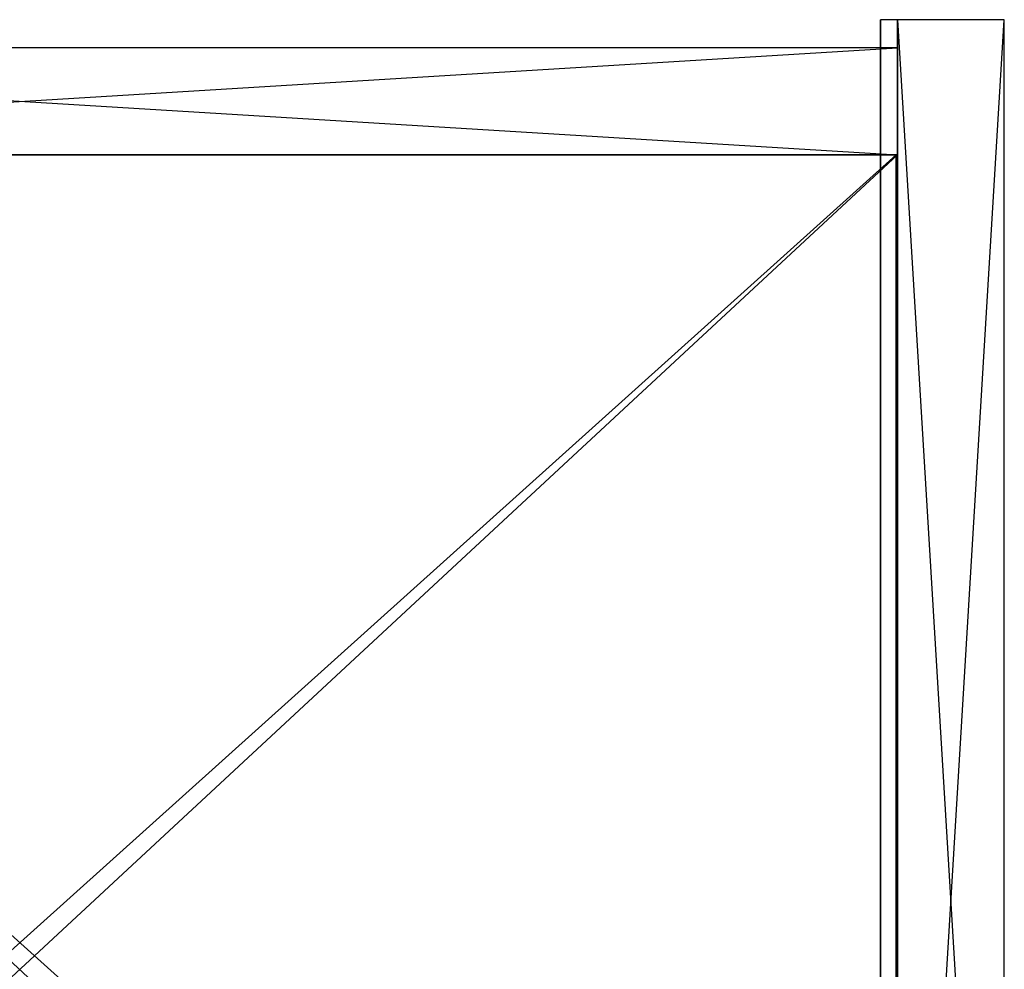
# Model space of a CAD drawing. Extents: x -0.35 to 0, y -0.337 to 0.
# Tile 18 of 18: x -0.175 to 0, y -0.169 to 0. Entities that reach past the tile are written whole.
import ezdxf

# ---------------------------------------------------------------- set-up
doc = ezdxf.new("R2010")
doc.units = 0
for name, color, linetype in [('L4_KORPUS_N_A81600__5___REPLACE', 7, 'CONTINUOUS'), ('L5_KORPUS_N_XXXXX__4___REPLACEM', 7, 'CONTINUOUS'), ('L7_KORPUS_N_A81600__2___REPLACE', 7, 'CONTINUOUS'), ('L8_KORPUS_N_A81600__1___REPLACE', 7, 'CONTINUOUS'), ('L9_KORPUS_N_A81600__0___REPLACE', 7, 'CONTINUOUS')]:
    doc.layers.add(name, color=color, linetype=linetype)

msp = doc.modelspace()

# ---------------------------------------------------------------- linework, layer by layer
at = {"layer": 'L4_KORPUS_N_A81600__5___REPLACE', "color": 250}
for points, invisible_edges in [([(-0.022, -0.311, 0.62), (-0.022, 0, 0.56), (-0.022, -0.311, 0.56), (-0.022, -0.311, 0.62)], 13), ([(-0.022, 0, 0.56), (-0.022, -0.311, 0.62), (-0.022, 0, 0.62), (-0.022, 0, 0.56)], 14), ([(-0.022, 0, 0.62), (-0.019, 0, 0.56), (-0.022, 0, 0.56), (-0.022, 0, 0.62)], 13), ([(-0.019, 0, 0.56), (-0.022, 0, 0.62), (-0.019, 0, 0.62), (-0.019, 0, 0.56)], 14), ([(-0.022, -0.311, 0.62), (-0.019, -0.314, 0.62), (-0.022, 0, 0.62), (-0.022, -0.311, 0.62)], 10), ([(-0.022, 0, 0.62), (-0.019, -0.314, 0.62), (-0.019, 0, 0.62), (-0.022, 0, 0.62)], 15), ([(-0.019, 0, 0.56), (-0.022, -0.311, 0.56), (-0.022, 0, 0.56), (-0.019, 0, 0.56)], 13), ([(-0.019, -0.314, 0.56), (-0.022, -0.311, 0.56), (-0.019, 0, 0.56), (-0.019, -0.314, 0.56)], 15), ([(-0.019, 0, 0.56), (-0.019, -0.314, 0.62), (-0.019, -0.314, 0.56), (-0.019, 0, 0.56)], 13), ([(-0.019, -0.314, 0.62), (-0.019, 0, 0.56), (-0.019, 0, 0.62), (-0.019, -0.314, 0.62)], 14)]:
    msp.add_3dface(points, dxfattribs=dict(at, invisible_edges=invisible_edges))
at = {"layer": 'L5_KORPUS_N_XXXXX__4___REPLACEM', "color": 8}
for points, invisible_edges in [([(0, -0.314, 0.6), (-0.019, 0, 0.6), (-0.019, -0.314, 0.6), (0, -0.314, 0.6)], 13), ([(-0.019, 0, 0.6), (0, -0.314, 0.6), (0, 0, 0.6), (-0.019, 0, 0.6)], 14), ([(0, 0), (-0.019, -0.314), (-0.019, 0), (0, 0)], 13), ([(-0.019, -0.314), (0, 0), (0, -0.314), (-0.019, -0.314)], 14), ([(-0.019, -0.314, 0.6), (-0.019, 0), (-0.019, -0.314), (-0.019, -0.314, 0.6)], 13), ([(-0.019, 0), (-0.019, -0.314, 0.6), (-0.019, 0, 0.6), (-0.019, 0)], 14), ([(-0.019, 0, 0.6), (0, 0), (-0.019, 0), (-0.019, 0, 0.6)], 13), ([(0, 0), (-0.019, 0, 0.6), (0, 0, 0.6), (0, 0)], 14), ([(0, 0), (0, -0.314, 0.6), (0, -0.314), (0, 0)], 13), ([(0, -0.314, 0.6), (0, 0), (0, 0, 0.6), (0, -0.314, 0.6)], 14)]:
    msp.add_3dface(points, dxfattribs=dict(at, invisible_edges=invisible_edges))
at = {"layer": 'L7_KORPUS_N_A81600__2___REPLACE', "color": 8}
for points, invisible_edges in [([(-0.331, -0.005, 0.3505), (-0.019, -0.005, 0.0005), (-0.331, -0.005, 0.0005), (-0.331, -0.005, 0.3505)], 13), ([(-0.019, -0.005, 0.0005), (-0.331, -0.005, 0.3505), (-0.019, -0.005, 0.3505), (-0.019, -0.005, 0.0005)], 14), ([(-0.019, -0.005, 0.0005), (-0.331, -0.024, 0.0005), (-0.331, -0.005, 0.0005), (-0.019, -0.005, 0.0005)], 13), ([(-0.331, -0.024, 0.0005), (-0.019, -0.005, 0.0005), (-0.019, -0.024, 0.0005), (-0.331, -0.024, 0.0005)], 14), ([(-0.019, -0.024, 0.3505), (-0.331, -0.005, 0.3505), (-0.331, -0.024, 0.3505), (-0.019, -0.024, 0.3505)], 13), ([(-0.331, -0.005, 0.3505), (-0.019, -0.024, 0.3505), (-0.019, -0.005, 0.3505), (-0.331, -0.005, 0.3505)], 14), ([(-0.019, -0.005, 0.0005), (-0.019, -0.024, 0.3505), (-0.019, -0.024, 0.0005), (-0.019, -0.005, 0.0005)], 13), ([(-0.019, -0.024, 0.3505), (-0.019, -0.005, 0.0005), (-0.019, -0.005, 0.3505), (-0.019, -0.024, 0.3505)], 14), ([(-0.019, -0.024, 0.3505), (-0.331, -0.024, 0.0005), (-0.019, -0.024, 0.0005), (-0.019, -0.024, 0.3505)], 13), ([(-0.331, -0.024, 0.0005), (-0.019, -0.024, 0.3505), (-0.331, -0.024, 0.3505), (-0.331, -0.024, 0.0005)], 14)]:
    msp.add_3dface(points, dxfattribs=dict(at, invisible_edges=invisible_edges))
at = {"layer": 'L8_KORPUS_N_A81600__1___REPLACE', "color": 8}
for points, invisible_edges in [([(-0.019, -0.3135, 0.0195), (-0.331, -0.024, 0.0195), (-0.331, -0.3135, 0.0195), (-0.019, -0.3135, 0.0195)], 13), ([(-0.331, -0.024, 0.0195), (-0.019, -0.3135, 0.0195), (-0.019, -0.024, 0.0195), (-0.331, -0.024, 0.0195)], 14), ([(-0.019, -0.024, 0.0005), (-0.331, -0.3135, 0.0005), (-0.331, -0.024, 0.0005), (-0.019, -0.024, 0.0005)], 13), ([(-0.331, -0.3135, 0.0005), (-0.019, -0.024, 0.0005), (-0.019, -0.3135, 0.0005), (-0.331, -0.3135, 0.0005)], 14), ([(-0.331, -0.024, 0.0195), (-0.019, -0.024, 0.0005), (-0.331, -0.024, 0.0005), (-0.331, -0.024, 0.0195)], 13), ([(-0.019, -0.024, 0.0005), (-0.331, -0.024, 0.0195), (-0.019, -0.024, 0.0195), (-0.019, -0.024, 0.0005)], 14), ([(-0.019, -0.024, 0.0005), (-0.019, -0.3135, 0.0195), (-0.019, -0.3135, 0.0005), (-0.019, -0.024, 0.0005)], 13), ([(-0.019, -0.3135, 0.0195), (-0.019, -0.024, 0.0005), (-0.019, -0.024, 0.0195), (-0.019, -0.3135, 0.0195)], 14)]:
    msp.add_3dface(points, dxfattribs=dict(at, invisible_edges=invisible_edges))
at = {"layer": 'L9_KORPUS_N_A81600__0___REPLACE', "color": 8}
for points, invisible_edges in [([(-0.01925, -0.024, 0.2845), (-0.33075, -0.304, 0.2845), (-0.33075, -0.024, 0.2845), (-0.01925, -0.024, 0.2845)], 13), ([(-0.33075, -0.304, 0.2845), (-0.01925, -0.024, 0.2845), (-0.01925, -0.304, 0.2845), (-0.33075, -0.304, 0.2845)], 14), ([(-0.01925, -0.304, 0.3035), (-0.33075, -0.024, 0.3035), (-0.33075, -0.304, 0.3035), (-0.01925, -0.304, 0.3035)], 13), ([(-0.33075, -0.024, 0.3035), (-0.01925, -0.304, 0.3035), (-0.01925, -0.024, 0.3035), (-0.33075, -0.024, 0.3035)], 14), ([(-0.33075, -0.024, 0.3035), (-0.01925, -0.024, 0.2845), (-0.33075, -0.024, 0.2845), (-0.33075, -0.024, 0.3035)], 13), ([(-0.01925, -0.024, 0.2845), (-0.33075, -0.024, 0.3035), (-0.01925, -0.024, 0.3035), (-0.01925, -0.024, 0.2845)], 14), ([(-0.01925, -0.024, 0.2845), (-0.01925, -0.304, 0.3035), (-0.01925, -0.304, 0.2845), (-0.01925, -0.024, 0.2845)], 13), ([(-0.01925, -0.304, 0.3035), (-0.01925, -0.024, 0.2845), (-0.01925, -0.024, 0.3035), (-0.01925, -0.304, 0.3035)], 14)]:
    msp.add_3dface(points, dxfattribs=dict(at, invisible_edges=invisible_edges))

doc.saveas('drawing.dxf')
